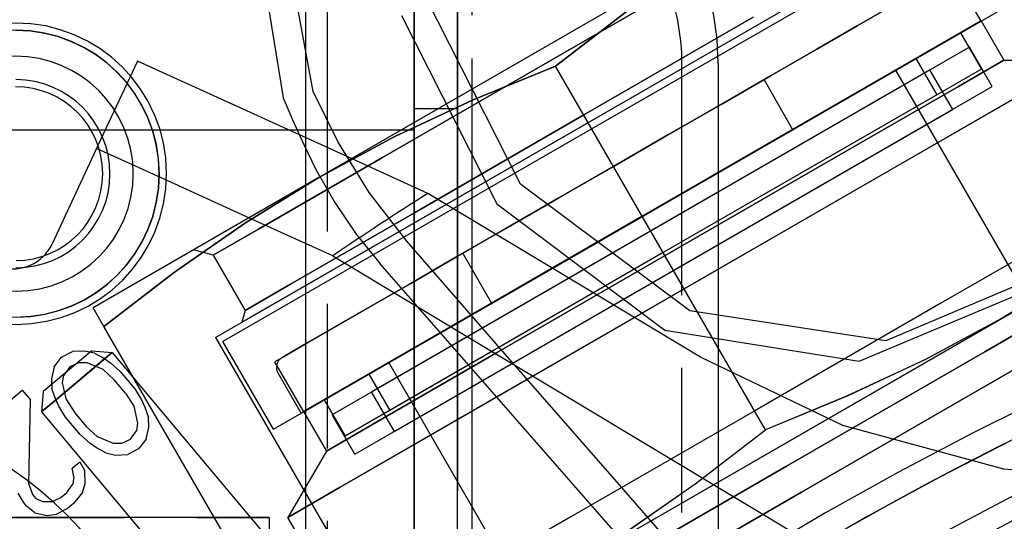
# Model space of a CAD drawing. Extents: x -156717 to 425753, y -51191 to 363295.
# Tile 215 of 256: x 135363 to 135397, y 109462 to 109480. Entities that reach past the tile are written whole.
import ezdxf

# ---------------------------------------------------------------- set-up
doc = ezdxf.new("R2010")
doc.units = 0
doc.header["$LTSCALE"] = 50
doc.linetypes.add('HIDDEN', pattern=[9.525, 6.35, -3.175])
doc.linetypes.add('PHANTOM', pattern=[0.8, 0.45, -0.05, 0.1, -0.05, 0.1, -0.05])
doc.layers.add('DEFAULT_2', color=8, linetype='HIDDEN')
doc.layers.add('DEFAULT_3', color=7, linetype='PHANTOM')

msp = doc.modelspace()

# ---------------------------------------------------------------- linework, layer by layer
at = {"layer": 'DEFAULT_2', "color": 8, "linetype": 'HIDDEN'}
for p, q in [((135373.15425, 109477.27358), (135371.50222, 109486.26059)), ((135393.2747, 109485.80226), (135369.02245, 109471.80021)), ((135370.69793, 109485.79652), (135372.12368, 109477.05593)), ((135369.78644, 109468.7767), (135395.51114, 109483.62886)), ((135388.94394, 109483.30189), (135373.35321, 109474.30058)), ((135395.50617, 109483.33727), (135382.77381, 109475.98624)), ((135370.69589, 109469.30177), (135394.60169, 109483.10379)), ((135395.21697, 109481.438), (135371.83087, 109467.93603)), ((135387.24513, 109481.74365), (135381.39861, 109478.36816)), ((135381.39861, 109478.36816), (135387.24513, 109481.74365)), ((135396.21711, 109479.70569), (135395.21697, 109481.438)), ((135396.21711, 109479.70569), (135395.21697, 109481.438)), ((135380.31656, 109474.07541), (135377.034, 109480.54394)), ((135384.52406, 109472.95471), (135397.25642, 109480.30574)), ((135391.9356, 109479.5435), (135393.09541, 109480.21312)), ((135393.09541, 109480.21312), (135391.9356, 109479.5435)), ((135376.20337, 109479.90203), (135379.49677, 109473.38753)), ((135381.52169, 109478.15497), (135383.95812, 109480.03108)), ((135383.95792, 109480.03094), (135381.52169, 109478.15497)), ((135388.34529, 109479.83812), (135382.49877, 109476.46263)), ((135382.49877, 109476.46263), (135388.34529, 109479.83812)), ((135384.52406, 109472.95471), (135396.30366, 109479.75566)), ((135372.83102, 109466.20373), (135396.21711, 109479.70569)), ((135396.21114, 109479.71264), (135384.51956, 109472.96251)), ((135390.54634, 109478.74141), (135391.9356, 109479.5435)), ((135391.9356, 109479.5435), (135390.54634, 109478.74141)), ((135396.21261, 109479.71349), (135396.99773, 109478.35363)), ((135395.5009, 109479.30258), (135384.51956, 109472.96251)), ((135395.50237, 109479.30343), (135396.22747, 109478.04751)), ((135395.81183, 109478.80743), (135373.81158, 109466.10557)), ((135388.96552, 109477.82872), (135390.54634, 109478.74141)), ((135390.54634, 109478.74141), (135388.96552, 109477.82872)), ((135396.59935, 109477.44341), (135395.81183, 109478.80743)), ((135396.59935, 109477.44341), (135395.81183, 109478.80743)), ((135381.39861, 109478.36816), (135375.55209, 109474.99266)), ((135375.55209, 109474.99266), (135381.39861, 109478.36816)), ((135393.95935, 109478.41257), (135384.51956, 109472.96251)), ((135393.96062, 109478.4133), (135394.68572, 109477.15738)), ((135367.09085, 109478.32579), (135365.73861, 109475.4259)), ((135370.48267, 109476.78132), (135367.09085, 109478.32578)), ((135381.52169, 109478.15497), (135378.67872, 109476.98302)), ((135378.67894, 109476.98311), (135381.52169, 109478.15497)), ((135388.77662, 109465.58907), (135381.52169, 109478.15497)), ((135388.77662, 109465.58907), (135381.52169, 109478.15497)), ((135396.226, 109478.04666), (135385.24467, 109471.70659)), ((135396.99773, 109478.35363), (135395.43115, 109477.44917)), ((135395.43115, 109477.44917), (135396.99773, 109478.35363)), ((135396.99773, 109478.35363), (135399.6496, 109478.35363)), ((135394.44782, 109478.01991), (135375.1756, 109466.89309)), ((135393.26653, 109478.01257), (135384.51956, 109472.96251)), ((135387.23627, 109476.83034), (135388.96552, 109477.82872)), ((135388.96552, 109477.82872), (135387.23627, 109476.83034)), ((135402.99411, 109461.16659), (135393.2677, 109478.01324)), ((135395.23533, 109476.6559), (135394.44782, 109478.01991)), ((135395.23533, 109476.6559), (135394.44782, 109478.01991)), ((135374.59909, 109464.74156), (135396.59935, 109477.44341)), ((135388.72083, 109477.68745), (135378.32701, 109471.68658)), ((135389.72097, 109475.95515), (135388.72083, 109477.68745)), ((135389.72097, 109475.95515), (135388.72083, 109477.68745)), ((135395.43115, 109477.44917), (135391.1512, 109474.97814)), ((135391.1512, 109474.97814), (135395.43115, 109477.44917)), ((135372.12366, 109477.05591), (135372.45997, 109476.27019)), ((135374.02154, 109475.52314), (135373.15425, 109477.27358)), ((135394.68446, 109477.15665), (135385.24467, 109471.70659)), ((135392.77153, 109474.38257), (135397.7735, 109477.27046)), ((135397.86521, 109477.32341), (135392.80628, 109474.40264)), ((135373.82239, 109475.25706), (135370.48267, 109476.78132)), ((135378.67872, 109476.98302), (135375.97647, 109475.71436)), ((135375.97669, 109475.71447), (135378.67894, 109476.98311)), ((135385.40576, 109475.7735), (135387.23627, 109476.83034)), ((135387.23627, 109476.83034), (135385.40576, 109475.7735)), ((135375.96311, 109465.52907), (135395.23533, 109476.6559)), ((135382.49877, 109476.46263), (135376.65224, 109473.08714)), ((135376.65224, 109473.08714), (135382.49877, 109476.46263)), ((135372.45997, 109476.27019), (135372.83327, 109475.44373)), ((135382.77381, 109475.98624), (135370.04145, 109468.63521)), ((135373.35321, 109474.30058), (135375.97669, 109475.71447)), ((135375.97647, 109475.71436), (135373.35321, 109474.30058)), ((135379.32715, 109469.95427), (135389.72097, 109475.95515)), ((135383.52392, 109474.68701), (135385.40576, 109475.7735)), ((135385.40576, 109475.7735), (135383.52392, 109474.68701)), ((135365.73861, 109475.4259), (135364.14654, 109472.01169)), ((135372.83327, 109475.44373), (135373.25303, 109474.5842)), ((135375.08817, 109473.77876), (135374.02154, 109475.52314)), ((135368.39592, 109474.06734), (135365.67976, 109475.29965)), ((135375.55209, 109474.99266), (135371.27213, 109472.52163)), ((135371.27213, 109472.52163), (135375.55209, 109474.99266)), ((135377.10999, 109473.75297), (135373.82239, 109475.25706)), ((135391.1512, 109474.97814), (135385.30468, 109471.60265)), ((135385.30468, 109471.60265), (135391.1512, 109474.97814)), ((135383.52392, 109474.68701), (135381.64207, 109473.60053)), ((135381.64207, 109473.60053), (135383.52392, 109474.68701)), ((135373.35321, 109474.30058), (135365.55784, 109469.79992)), ((135373.35321, 109474.30058), (135370.817, 109472.73552)), ((135370.81721, 109472.73566), (135373.35321, 109474.30058)), ((135373.25295, 109474.58412), (135373.89959, 109473.43688)), ((135392.80628, 109474.40264), (135385.96765, 109470.45435)), ((135385.96765, 109470.45435), (135392.77153, 109474.38257)), ((135371.1127, 109472.83249), (135368.39592, 109474.06734)), ((135386.1602, 109469.70081), (135380.31656, 109474.07541)), ((135376.38919, 109472.09798), (135375.08817, 109473.77876)), ((135386.53308, 109468.091), (135377.10999, 109473.75297)), ((135396.9451, 109469.44346), (135404.74047, 109473.94412)), ((135373.89959, 109473.43688), (135374.63828, 109472.34661)), ((135379.49677, 109473.38753), (135385.29702, 109469.03159)), ((135381.64207, 109473.60053), (135379.81156, 109472.54368)), ((135379.81156, 109472.54368), (135381.64207, 109473.60053)), ((135371.79171, 109465.60368), (135384.52406, 109472.95471)), ((135376.65224, 109473.08714), (135372.37229, 109470.6161)), ((135372.37229, 109470.6161), (135376.65224, 109473.08714)), ((135372.74447, 109466.15376), (135384.52406, 109472.95471)), ((135384.51956, 109472.96251), (135372.82799, 109466.21237)), ((135384.51956, 109472.96251), (135373.53823, 109466.62243)), ((135374.98816, 109456.76662), (135403.31132, 109473.119)), ((135384.51956, 109472.96251), (135375.07977, 109467.51244)), ((135384.51956, 109472.96251), (135375.7726, 109467.91244)), ((135370.817, 109472.73552), (135368.36719, 109471.02962)), ((135368.36739, 109471.02977), (135370.81721, 109472.73566)), ((135373.83007, 109471.59513), (135371.1127, 109472.83249)), ((135399.53875, 109472.67321), (135394.8308, 109469.95508)), ((135399.53875, 109472.67321), (135394.8308, 109469.95508)), ((135371.27213, 109472.52163), (135369.70556, 109471.61717)), ((135369.70556, 109471.61717), (135371.27213, 109472.52163)), ((135374.63828, 109472.34661), (135375.46401, 109471.32073)), ((135379.81156, 109472.54368), (135378.08232, 109471.5453)), ((135378.08232, 109471.5453), (135379.81156, 109472.54368)), ((135380.02028, 109467.93867), (135376.38919, 109472.09798)), ((135369.70556, 109471.61717), (135369.02245, 109471.80021)), ((135369.70556, 109471.61717), (135369.02245, 109471.80021)), ((135369.70556, 109471.61717), (135370.80572, 109469.71164)), ((135369.70556, 109471.61717), (135370.80572, 109469.71164)), ((135373.83007, 109471.59513), (135391.04847, 109461.24927)), ((135385.24467, 109471.70659), (135374.26333, 109465.36651)), ((135385.24467, 109471.70659), (135375.80488, 109466.25652)), ((135379.32715, 109469.95427), (135378.32701, 109471.68658)), ((135379.32715, 109469.95427), (135378.32701, 109471.68658)), ((135379.45815, 109468.22716), (135385.30468, 109471.60265)), ((135385.30468, 109471.60265), (135379.45815, 109468.22716)), ((135386.26637, 109458.97631), (135375.46401, 109471.32073)), ((135378.08232, 109471.5453), (135376.5015, 109470.63262)), ((135376.5015, 109470.63262), (135378.08232, 109471.5453)), ((135365.93096, 109469.15366), (135368.36739, 109471.02977)), ((135368.36719, 109471.02962), (135365.93096, 109469.15366)), ((135398.73702, 109471.12319), (135392.92641, 109468.65442)), ((135401.35068, 109471.17408), (135396.34273, 109468.28274)), ((135396.34273, 109468.28274), (135401.35068, 109471.17408)), ((135396.9451, 109469.44346), (135399.48135, 109471.00854)), ((135399.48106, 109471.00836), (135396.9451, 109469.44346)), ((135372.37229, 109470.6161), (135370.80572, 109469.71164)), ((135370.80572, 109469.71164), (135372.37229, 109470.6161)), ((135376.5015, 109470.63262), (135375.11224, 109469.83053)), ((135375.11224, 109469.83053), (135376.5015, 109470.63262)), ((135385.96765, 109470.45435), (135379.09878, 109466.48861)), ((135379.10424, 109466.49176), (135385.96765, 109470.45435)), ((135392.00629, 109467.95516), (135397.91647, 109470.43466)), ((135394.8308, 109469.95508), (135388.39963, 109466.24204)), ((135394.8308, 109469.95508), (135388.39963, 109466.24204)), ((135365.93096, 109469.15366), (135365.55784, 109469.79992)), ((135370.80571, 109469.71164), (135370.69589, 109469.30178)), ((135370.80571, 109469.71164), (135370.69589, 109469.30178)), ((135375.11224, 109469.83053), (135373.95242, 109469.16091)), ((135373.95242, 109469.16091), (135375.11224, 109469.83053)), ((135392.92641, 109468.65442), (135386.1602, 109469.70081)), ((135381.35437, 109460.44215), (135396.9451, 109469.44346)), ((135396.9451, 109469.44346), (135394.277, 109468.0072)), ((135396.9451, 109469.44346), (135394.32158, 109468.02955)), ((135400.5219, 109469.4979), (135396.08343, 109466.93535)), ((135396.08343, 109466.93535), (135400.5219, 109469.4979)), ((135373.18589, 109456.58776), (135365.93096, 109469.15366)), ((135373.95242, 109469.16091), (135373.0537, 109468.64203)), ((135373.0537, 109468.64203), (135373.95242, 109469.16091)), ((135385.29702, 109469.03159), (135392.00629, 109467.95516)), ((135369.78644, 109468.7767), (135375.53728, 109458.81595)), ((135369.78644, 109468.7767), (135375.53728, 109458.81595)), ((135371.79163, 109465.60364), (135370.04138, 109468.63517)), ((135373.0537, 109468.64203), (135372.44057, 109468.28804)), ((135372.44057, 109468.28804), (135373.0537, 109468.64203)), ((135365.50927, 109468.31348), (135364.25224, 109467.2587)), ((135364.47329, 109468.09267), (135364.84371, 109468.28873)), ((135365.27484, 109468.30619), (135364.84371, 109468.28873)), ((135365.50927, 109468.31347), (135365.0903, 109467.96191)), ((135365.60133, 109468.23586), (135365.27484, 109468.30619)), ((135365.50933, 109468.31352), (135366.21385, 109468.25188)), ((135365.50933, 109468.31352), (135366.21385, 109468.25188)), ((135365.60133, 109468.23586), (135365.93201, 109468.05427)), ((135365.88787, 109467.97835), (135366.15959, 109468.20636)), ((135366.15959, 109468.20636), (135365.88787, 109467.97835)), ((135366.00166, 109468.07384), (135366.21385, 109468.25188)), ((135366.21385, 109468.25188), (135366.00166, 109468.07384)), ((135366.15959, 109468.20636), (135366.21385, 109468.25188)), ((135366.21385, 109468.25188), (135366.15959, 109468.20636)), ((135366.21385, 109468.25188), (135372.75066, 109460.46161)), ((135366.21385, 109468.25188), (135372.75066, 109460.46161)), ((135372.44057, 109468.28804), (135372.12977, 109468.1086)), ((135372.12977, 109468.1086), (135372.44057, 109468.28804)), ((135375.1782, 109465.75612), (135379.45815, 109468.22716)), ((135379.45815, 109468.22716), (135375.1782, 109465.75612)), ((135396.34273, 109468.28274), (135389.50175, 109464.3331)), ((135389.50175, 109464.3331), (135396.34273, 109468.28274)), ((135365.0903, 109467.96191), (135363.83327, 109466.90714)), ((135364.21588, 109467.76192), (135364.47329, 109468.09267)), ((135365.07395, 109467.90809), (135364.75584, 109467.75594)), ((135364.90145, 109467.15066), (135365.88787, 109467.97835)), ((135365.88787, 109467.97835), (135364.90145, 109467.15066)), ((135365.07395, 109467.90809), (135365.34392, 109467.9051)), ((135365.34392, 109467.9051), (135365.89226, 109467.67663)), ((135365.60328, 109467.73956), (135366.00166, 109468.07384)), ((135366.00166, 109468.07384), (135365.60328, 109467.73956)), ((135365.93201, 109468.05427), (135366.15386, 109467.89613)), ((135366.15386, 109467.89613), (135366.48873, 109467.6033)), ((135372.83102, 109466.20373), (135371.83087, 109467.93603)), ((135372.83102, 109466.20373), (135371.83087, 109467.93603)), ((135372.12977, 109468.1086), (135372.09999, 109468.0914)), ((135372.09999, 109468.0914), (135372.12977, 109468.1086)), ((135385.49785, 109451.06512), (135375.77143, 109467.91177)), ((135383.65103, 109463.77904), (135380.02028, 109467.93867)), ((135391.44104, 109465.73496), (135386.53308, 109468.091)), ((135394.277, 109468.0072), (135391.57449, 109466.7412)), ((135394.32158, 109468.02955), (135391.61933, 109466.76091)), ((135364.21588, 109467.76192), (135364.12382, 109467.34038)), ((135364.75584, 109467.75594), (135364.55076, 109467.46909)), ((135365.60328, 109467.73956), (135365.08396, 109467.3038)), ((135365.08396, 109467.3038), (135365.60328, 109467.73956)), ((135366.28365, 109467.31645), (135365.89226, 109467.67663)), ((135366.48873, 109467.6033), (135366.99733, 109466.99718)), ((135372.7444, 109466.15372), (135371.94428, 109467.53956)), ((135375.07851, 109467.51171), (135375.80362, 109466.25579)), ((135364.25224, 109467.2587), (135363.83326, 109466.90714)), ((135365.08396, 109467.3038), (135364.09755, 109466.4761)), ((135364.09755, 109466.4761), (135365.08396, 109467.3038)), ((135364.12382, 109467.34038), (135364.1364, 109467.00663)), ((135364.38214, 109466.7149), (135364.90145, 109467.15066)), ((135364.90145, 109467.15066), (135364.38214, 109466.7149)), ((135364.50682, 109467.20269), (135364.55076, 109467.46909)), ((135364.63661, 109466.62301), (135364.50682, 109467.20269)), ((135366.67922, 109466.84502), (135366.28365, 109467.31645)), ((135361.22951, 109465.37082), (135363.11299, 109466.95125)), ((135363.11299, 109466.95125), (135363.39555, 109466.61452)), ((135363.83321, 109466.90709), (135363.77157, 109466.20257)), ((135363.83321, 109466.90709), (135363.77157, 109466.20257)), ((135364.2578, 109466.64944), (135364.1364, 109467.00663)), ((135366.67922, 109466.84502), (135366.96597, 109466.39704)), ((135366.99733, 109466.99718), (135367.22756, 109466.61654)), ((135375.96311, 109465.52907), (135375.1756, 109466.89309)), ((135375.96311, 109465.52907), (135375.1756, 109466.89309)), ((135396.08343, 109466.93535), (135390.02037, 109463.43484)), ((135390.02037, 109463.43484), (135396.08343, 109466.93535)), ((135363.34338, 109463.70162), (135363.39555, 109466.61452)), ((135364.09755, 109466.4761), (135363.82582, 109466.24809)), ((135363.82582, 109466.24809), (135364.09755, 109466.4761)), ((135364.38214, 109466.7149), (135363.98376, 109466.38062)), ((135363.98376, 109466.38062), (135364.38214, 109466.7149)), ((135364.37501, 109466.4035), (135364.2578, 109466.64944)), ((135364.63661, 109466.62301), (135364.92335, 109466.17503)), ((135367.22756, 109466.61654), (135367.34477, 109466.3706)), ((135373.53676, 109466.62158), (135374.26187, 109465.36566)), ((135379.09878, 109466.48861), (135374.09219, 109463.59805)), ((135374.09234, 109463.59814), (135379.10424, 109466.49176)), ((135391.61933, 109466.76091), (135388.77662, 109465.58907)), ((135391.57449, 109466.7412), (135388.77662, 109465.58907)), ((135363.98376, 109466.38062), (135363.77157, 109466.20257)), ((135363.77157, 109466.20257), (135363.98376, 109466.38062)), ((135363.82582, 109466.24809), (135363.77157, 109466.20257)), ((135363.77157, 109466.20257), (135363.82582, 109466.24809)), ((135363.77157, 109466.20257), (135370.30839, 109458.4123)), ((135363.77157, 109466.20257), (135370.30839, 109458.4123)), ((135364.60525, 109466.02287), (135364.37501, 109466.4035)), ((135364.92335, 109466.17503), (135365.31893, 109465.7036)), ((135366.96597, 109466.39704), (135367.09575, 109465.81735)), ((135367.34477, 109466.3706), (135367.46618, 109466.01341)), ((135372.82652, 109466.21152), (135373.61163, 109464.85166)), ((135388.39963, 109466.24204), (135381.96845, 109462.52899)), ((135388.39963, 109466.24204), (135381.96845, 109462.52899)), ((135365.11384, 109465.41675), (135364.60525, 109466.02287)), ((135367.09575, 109465.81735), (135367.05182, 109465.55096)), ((135367.47875, 109465.67967), (135367.46618, 109466.01341)), ((135374.59909, 109464.74156), (135373.81158, 109466.10557)), ((135374.59909, 109464.74156), (135373.81158, 109466.10557)), ((135365.31893, 109465.7036), (135365.71031, 109465.34342)), ((135366.84673, 109465.26411), (135367.05182, 109465.55096)), ((135367.38669, 109465.25813), (135367.47875, 109465.67967)), ((135373.61163, 109464.85166), (135375.1782, 109465.75612)), ((135375.1782, 109465.75612), (135373.61163, 109464.85166)), ((135386.34042, 109463.71313), (135388.77662, 109465.58907)), ((135386.37991, 109463.74211), (135388.77662, 109465.58907)), ((135396.99596, 109464.22244), (135391.44104, 109465.73496)), ((135365.44872, 109465.12391), (135365.11384, 109465.41675)), ((135365.67057, 109464.96577), (135365.44872, 109465.12391)), ((135366.25865, 109465.11494), (135365.71031, 109465.34342)), ((135366.52863, 109465.11195), (135366.25865, 109465.11494)), ((135366.52863, 109465.11195), (135366.84673, 109465.26411)), ((135367.38669, 109465.25813), (135367.12929, 109464.92737)), ((135366.00125, 109464.78419), (135365.67057, 109464.96577)), ((135366.00125, 109464.78419), (135366.32774, 109464.71385)), ((135367.12929, 109464.92737), (135366.75886, 109464.73132)), ((135373.61163, 109464.85166), (135372.28569, 109462.55507)), ((135364.83346, 109464.26336), (135365.09506, 109464.48287)), ((135365.09506, 109464.48287), (135365.26878, 109464.16958)), ((135366.32774, 109464.71385), (135366.75886, 109464.73132)), ((135364.89836, 109463.97352), (135364.83346, 109464.26336)), ((135365.28555, 109463.72459), (135365.26878, 109464.16958)), ((135382.66078, 109460.38346), (135389.50175, 109464.3331)), ((135389.50175, 109464.3331), (135382.66078, 109460.38346)), ((135402.88385, 109463.70346), (135396.99596, 109464.22244)), ((135364.89836, 109463.97352), (135364.85442, 109463.70712)), ((135387.28145, 109459.61909), (135383.65103, 109463.77904)), ((135363.34338, 109463.70162), (135363.46479, 109463.34444)), ((135364.44006, 109463.24467), (135364.64934, 109463.42027)), ((135364.64934, 109463.42027), (135364.85442, 109463.70712)), ((135365.18929, 109463.41429), (135364.87957, 109463.03964)), ((135365.18929, 109463.41429), (135365.28555, 109463.72459)), ((135372.28569, 109462.55507), (135374.09234, 109463.59814)), ((135374.09219, 109463.59805), (135372.28569, 109462.55507)), ((135383.89062, 109462.00723), (135386.34042, 109463.71313)), ((135383.93227, 109462.03466), (135386.37991, 109463.74211)), ((135383.9573, 109459.93433), (135390.02037, 109463.43484)), ((135390.02037, 109463.43484), (135383.9573, 109459.93433)), ((135363.15087, 109463.08103), (135362.97715, 109463.39432)), ((135363.26389, 109462.94634), (135363.15087, 109463.08103)), ((135363.46479, 109463.34444), (135363.57781, 109463.20974)), ((135363.57781, 109463.20974), (135363.85198, 109463.0955)), ((135364.12196, 109463.09251), (135363.85198, 109463.0955)), ((135364.12196, 109463.09251), (135364.44006, 109463.24467)), ((135363.54226, 109462.72085), (135363.26389, 109462.94634)), ((135364.6703, 109462.86404), (135364.29987, 109462.66798)), ((135364.87957, 109463.03964), (135364.6703, 109462.86404)), ((135363.54226, 109462.72085), (135363.97757, 109462.62707)), ((135363.97757, 109462.62707), (135364.29987, 109462.66798)), ((135375.8198, 109456.43382), (135372.28569, 109462.55507)), ((135372.28569, 109462.55507), (135372.28569, 109462.55507)), ((135381.96845, 109462.52899), (135377.26051, 109459.81086)), ((135381.96845, 109462.52899), (135377.26051, 109459.81086))]:
    msp.add_line(p, q, dxfattribs=at)
for centre, radius, start, end in [((135450.76872, 109358.2156), 120.44256, 0, 180), ((135450.76872, 109358.2156), 120.44256, 0, 180), ((135450.76872, 109358.2156), 117.86718, 0, 180), ((135450.76872, 109358.2156), 117.11707, 0, 180), ((135450.76872, 109358.2156), 117.11707, 0, 180), ((135450.76872, 109358.2156), 116.13693, 0, 180), ((135450.76872, 109358.2156), 137.01997, 122.5188004, 124.160572), ((135450.76872, 109358.2156), 116.33446, 100.5794498, 128.7990116), ((135362.78688, 109472.64571), 1.50022, 253.30687, 335), ((135450.82015, 109358.15431), 119.71745, 108.4452611, 151.5174307), ((135450.76872, 109358.2156), 112.81144, 0, 180), ((135450.82015, 109358.15431), 119.71745, 109.7479217, 125.9999246), ((135450.82015, 109358.15431), 119.71745, 109.7479217, 121.9152323), ((135450.76872, 109358.2156), 110.49111, 0, 180), ((135450.76872, 109358.2156), 110.49111, 0, 180), ((135450.76872, 109358.2156), 112.33387, 100.5794467, 128.7990156), ((135372.29075, 109467.73959), 0.40006, 120, 210), ((135355.50483, 109453.47949), 12.95189, 0, 180), ((135450.76872, 109358.2156), 116.13693, 111.3643039, 120), ((135450.76872, 109358.2156), 107.16562, 0, 180), ((135450.76872, 109358.2156), 107.16562, 0, 180), ((135355.50483, 109453.47949), 9.6264, 0, 180), ((135450.76872, 109358.2156), 112.81144, 111.7319122, 120)]:
    msp.add_arc(centre, radius, start, end, dxfattribs=at)
at = {"layer": 'DEFAULT_3', "color": 8, "linetype": 'PHANTOM'}
for p, q in [((135376.64191, 109193.89165), (135376.64191, 109735.47158)), ((135376.64191, 109193.89165), (135376.64191, 109735.47158)), ((135378.14213, 109193.89165), (135378.14213, 109735.47158)), ((135378.14213, 109193.89165), (135378.14213, 109735.47158)), ((135373.64148, 109494.93552), (135373.64148, 109359.91584)), ((135378.64221, 109375.91817), (135378.64221, 109494.93552)), ((135378.64221, 109359.91584), (135378.64221, 109494.93552)), ((135378.14213, 109488.40903), (135378.14213, 109478.23808)), ((135376.64191, 109421.23377), (135376.64191, 109487.2354)), ((135378.14213, 109485.98521), (135378.14213, 109422.48396)), ((135376.64191, 109484.60014), (135376.64191, 109478.23808)), ((135376.64191, 109483.93491), (135376.64191, 109475.93375)), ((135376.64191, 109483.18481), (135376.64191, 109476.68386)), ((135378.14213, 109476.68386), (135378.14213, 109483.18481)), ((135372.89137, 109481.43355), (135372.89137, 109302.40745)), ((135376.64191, 109478.23808), (135376.64191, 109430.23109)), ((135378.14213, 109430.23109), (135378.14213, 109478.23808)), ((135385.88926, 109430.23109), (135385.88926, 109478.23808)), ((135385.88926, 109430.23109), (135385.88926, 109478.23808)), ((135387.13945, 109478.23808), (135387.13945, 109430.23109)), ((135376.64191, 109476.68386), (135378.14213, 109476.68386)), ((135376.64191, 109476.68386), (135378.14213, 109476.68386)), ((135376.64191, 109475.93375), (135361.63973, 109475.93375)), ((135376.64191, 109475.93375), (135361.63973, 109475.93375)), ((135371.64119, 109462.5558), (135336.63608, 109462.5558)), ((135336.63608, 109462.5558), (135371.64119, 109462.5558)), ((135371.64119, 109437.55215), (135371.64119, 109462.5558)), ((135371.64119, 109462.5558), (135371.64119, 109437.55215))]:
    msp.add_line(p, q, dxfattribs=at)
for centre, radius, start, end in [((135378.14213, 109478.23808), 8.99731, 0, 82.992525), ((135378.14213, 109478.23808), 7.74713, 0, 90), ((135362.88991, 109474.43253), 5.20766, 0.154767, 180.154767), ((135362.88991, 109474.43253), 4.95762, 0.154767, 180.154767), ((135362.88991, 109474.43253), 4.95072, 270, 90), ((135362.88991, 109474.43253), 4.05707, 0.154767, 180.154767), ((135362.88991, 109474.43253), 4.05707, 0.154767, 180.154767), ((135362.88991, 109474.43253), 3.00044, 270.154767, 90.154767), ((135362.88991, 109474.43253), 3.25047, 270, 90), ((135362.88991, 109474.43253), 5.20766, 180.154767, 0.154767), ((135362.88991, 109474.43253), 4.95762, 180.154767, 0.154767), ((135362.88991, 109474.43253), 4.05707, 180.154767, 0.154767), ((135362.88991, 109474.43253), 4.05707, 180.154767, 0.154767)]:
    msp.add_arc(centre, radius, start, end, dxfattribs=at)

doc.saveas('drawing.dxf')
